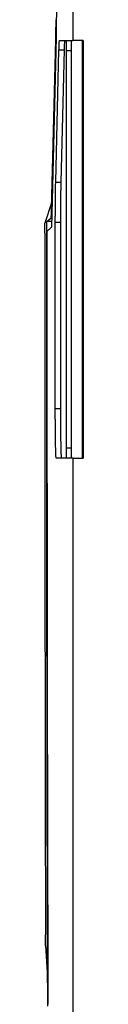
# Model space of a CAD drawing. Header units: millimetres. Extents: x 156922 to 157823, y 112322 to 113312.
# Tile 47 of 123: x 156922.51 to 156926.3, y 112760.33 to 112856.97. Entities that reach past the tile are written whole.
import ezdxf

# ---------------------------------------------------------------- set-up
doc = ezdxf.new("R2010")
doc.units = ezdxf.units.MM

msp = doc.modelspace()

# ---------------------------------------------------------------- linework, layer by layer
at = {"color": 7, "linetype": 'Continuous', "lineweight": 25}
for p, q in [((156925.263, 112912.923), (156925.263, 112854.923)), ((156924.091, 112911.943), (156923.629, 112855.257)), ((156923.629, 112855.257), (156923.164, 112836.619)), ((156923.181, 112838.404), (156923.596, 112854.992)), ((156923.962, 112854.923), (156925.263, 112854.923)), ((156926.298, 112854.923), (156925.263, 112854.923)), ((156926.211, 112813.923), (156926.211, 112854.923)), ((156926.246, 112813.923), (156926.246, 112854.923)), ((156926.298, 112854.923), (156926.298, 112813.923)), ((156923.589, 112841.036), (156923.912, 112854.018)), ((156923.912, 112854.018), (156924.448, 112854.018)), ((156924.124, 112841.036), (156924.448, 112854.018)), ((156925.112, 112853.923), (156924.612, 112853.923)), ((156924.612, 112853.923), (156924.612, 112814.923)), ((156925.112, 112853.923), (156925.112, 112814.923)), ((156923.589, 112841.036), (156924.124, 112841.036)), ((156923.198, 112839.086), (156922.509, 112837.003)), ((156922.714, 112837.169), (156923.132, 112837.509)), ((156923.178, 112837.169), (156922.715, 112837.169)), ((156922.509, 112836.002), (156922.509, 112837.003)), ((156923.164, 112836.619), (156922.732, 112836.186)), ((156923.552, 112837.084), (156924.087, 112837.084)), ((156923.551, 112818.807), (156924.086, 112818.807)), ((156925.112, 112814.923), (156924.612, 112814.923)), ((156925.263, 112813.923), (156923.638, 112813.923)), ((156925.263, 112813.923), (156925.263, 112740.557)), ((156925.263, 112813.923), (156926.298, 112813.923)), ((156922.587, 112766.058), (156922.584, 112767.139)), ((156922.586, 112766.057), (156922.802, 112762.449))]:
    msp.add_line(p, q, dxfattribs=at)
at = {"color": 7, "linetype": 'Continuous', "lineweight": 25, "flags": 128}
msp.add_lwpolyline([(156922.509, 112837.003), (156922.611, 112837.086), (156922.714, 112837.169)], dxfattribs=at)
at = {"color": 7, "linetype": 'Continuous', "lineweight": 25}
for points in [[(156923.596, 112854.992), (156923.608, 112855.489), (156923.618, 112856.177), (156923.625, 112856.966)], [(156922.809, 112760.149), (156922.806, 112760.915), (156922.804, 112761.682), (156922.802, 112762.449)]]:
    msp.add_open_spline(points, degree=3, dxfattribs=at)
for points, knots in [([(156923.912, 112854.018), (156923.913, 112854.059), (156923.915, 112854.139), (156923.919, 112854.249), (156923.922, 112854.352), (156923.925, 112854.447), (156923.929, 112854.534), (156923.933, 112854.641), (156923.939, 112854.754), (156923.947, 112854.851), (156923.955, 112854.912), (156923.96, 112854.919), (156923.962, 112854.923)], [0, 0, 0, 0, 0.070039, 0.139816, 0.209457, 0.279089, 0.348841, 0.418838, 0.564605, 0.709283, 0.85403, 1, 1, 1, 1]), ([(156924.448, 112854.018), (156924.449, 112854.059), (156924.451, 112854.144), (156924.454, 112854.266), (156924.458, 112854.388), (156924.463, 112854.505), (156924.468, 112854.616), (156924.473, 112854.717), (156924.478, 112854.802), (156924.484, 112854.869), (156924.491, 112854.914), (156924.495, 112854.92), (156924.498, 112854.923)], [0, 0, 0, 0, 0.070805, 0.148098, 0.23188, 0.32215, 0.418908, 0.522153, 0.631886, 0.748105, 0.870809, 1, 1, 1, 1]), ([(156924.629, 112854.923), (156924.629, 112854.922), (156924.627, 112854.92), (156924.626, 112854.904), (156924.624, 112854.879), (156924.623, 112854.845), (156924.621, 112854.804), (156924.62, 112854.756), (156924.619, 112854.703), (156924.618, 112854.645), (156924.617, 112854.584), (156924.616, 112854.519), (156924.615, 112854.453), (156924.614, 112854.385), (156924.614, 112854.317), (156924.613, 112854.248), (156924.613, 112854.181), (156924.612, 112854.114), (156924.612, 112854.049), (156924.612, 112853.985), (156924.612, 112853.943), (156924.612, 112853.923)], [0, 0, 0, 0, 0.0662137, 0.1309185, 0.1941145, 0.2558015, 0.3159795, 0.3746484, 0.4318082, 0.4874588, 0.5416002, 0.5942323, 0.645355, 0.6949685, 0.7430726, 0.7896673, 0.8347526, 0.8783285, 0.920395, 0.9609522, 1, 1, 1, 1]), ([(156925.129, 112854.923), (156925.129, 112854.922), (156925.128, 112854.92), (156925.126, 112854.907), (156925.124, 112854.885), (156925.123, 112854.854), (156925.121, 112854.799), (156925.118, 112854.705), (156925.116, 112854.561), (156925.114, 112854.401), (156925.113, 112854.24), (156925.112, 112854.079), (156925.112, 112853.975), (156925.112, 112853.923)], [0, 0, 0, 0, 0.060895, 0.120945, 0.180692, 0.240685, 0.30147, 0.43474, 0.568361, 0.684618, 0.801215, 0.900356, 1, 1, 1, 1]), ([(156923.552, 112837.084), (156923.552, 112837.159), (156923.552, 112837.309), (156923.552, 112837.532), (156923.553, 112837.753), (156923.554, 112837.971), (156923.554, 112838.186), (156923.555, 112838.4), (156923.557, 112838.61), (156923.558, 112838.818), (156923.56, 112839.024), (156923.562, 112839.336), (156923.566, 112839.743), (156923.572, 112840.168), (156923.578, 112840.513), (156923.583, 112840.791), (156923.587, 112840.955), (156923.589, 112841.036)], [0, 0, 0, 0, 0.048476, 0.096567, 0.144366, 0.191969, 0.239473, 0.286975, 0.334572, 0.382362, 0.430439, 0.478899, 0.606435, 0.734103, 0.822757, 0.911187, 1, 1, 1, 1]), ([(156924.087, 112837.084), (156924.087, 112837.159), (156924.087, 112837.31), (156924.088, 112837.537), (156924.088, 112837.764), (156924.089, 112837.992), (156924.09, 112838.22), (156924.091, 112838.447), (156924.093, 112838.672), (156924.094, 112838.896), (156924.096, 112839.117), (156924.098, 112839.336), (156924.1, 112839.55), (156924.102, 112839.759), (156924.105, 112839.964), (156924.108, 112840.162), (156924.111, 112840.354), (156924.114, 112840.538), (156924.117, 112840.714), (156924.12, 112840.882), (156924.123, 112840.985), (156924.124, 112841.036)], [0, 0, 0, 0, 0.048403, 0.097275, 0.146617, 0.196429, 0.246711, 0.297462, 0.348684, 0.400375, 0.452537, 0.505168, 0.558269, 0.61184, 0.665881, 0.720393, 0.775374, 0.830825, 0.886747, 0.943138, 1, 1, 1, 1]), ([(156923.14, 112837.598), (156923.148, 112837.646), (156923.162, 112837.742), (156923.175, 112838.184), (156923.181, 112838.404)], [0, 0, 0, 0, 0.503222, 1, 1, 1, 1]), ([(156922.8, 112762.449), (156922.784, 112768.622), (156922.77, 112774.813), (156922.746, 112787.23), (156922.735, 112793.459), (156922.72, 112805.929), (156922.714, 112812.176), (156922.71, 112824.672), (156922.71, 112830.921), (156922.715, 112837.169)], [0, 0, 0, 0, 0.25, 0.25, 0.5, 0.5, 0.75, 0.75, 1, 1, 1, 1]), ([(156922.732, 112836.186), (156922.731, 112835.511), (156922.731, 112834.161), (156922.73, 112832.136), (156922.73, 112830.112), (156922.73, 112828.088), (156922.73, 112826.064), (156922.73, 112824.04), (156922.73, 112822.017), (156922.731, 112819.993), (156922.731, 112817.97), (156922.732, 112815.947), (156922.733, 112813.924), (156922.735, 112811.902), (156922.736, 112809.88), (156922.738, 112807.857), (156922.739, 112805.836), (156922.741, 112803.814), (156922.744, 112801.191), (156922.748, 112797.97), (156922.753, 112794.15), (156922.759, 112790.335), (156922.765, 112786.523), (156922.772, 112782.715), (156922.78, 112778.911), (156922.788, 112775.111), (156922.797, 112771.314), (156922.804, 112768.787), (156922.807, 112767.523)], [0, 0, 0, 0, 0.029401, 0.058796, 0.088186, 0.117572, 0.146954, 0.176334, 0.205712, 0.235089, 0.264465, 0.293842, 0.323219, 0.352599, 0.381981, 0.411366, 0.440756, 0.47015, 0.49955, 0.555177, 0.610786, 0.666384, 0.721975, 0.777563, 0.833155, 0.888755, 0.944368, 1, 1, 1, 1]), ([(156923.551, 112818.807), (156923.551, 112819.416), (156923.55, 112820.635), (156923.55, 112822.463), (156923.549, 112824.29), (156923.549, 112826.118), (156923.549, 112827.946), (156923.549, 112829.774), (156923.55, 112831.601), (156923.55, 112833.429), (156923.551, 112835.257), (156923.551, 112836.475), (156923.552, 112837.084)], [0, 0, 0, 0, 0.100016, 0.200022, 0.300019, 0.400011, 0.5, 0.599989, 0.699981, 0.799978, 0.899984, 1, 1, 1, 1]), ([(156924.086, 112818.807), (156924.086, 112819.416), (156924.085, 112820.634), (156924.085, 112822.462), (156924.085, 112824.29), (156924.085, 112826.118), (156924.085, 112827.946), (156924.085, 112829.774), (156924.085, 112831.602), (156924.086, 112833.429), (156924.086, 112835.257), (156924.087, 112836.475), (156924.087, 112837.084)], [0, 0, 0, 0, 0.099998, 0.199997, 0.299996, 0.399996, 0.499995, 0.599996, 0.699996, 0.799997, 0.899998, 1, 1, 1, 1]), ([(156922.509, 112836.002), (156922.509, 112835.158), (156922.509, 112833.472), (156922.509, 112830.949), (156922.51, 112828.436), (156922.511, 112825.935), (156922.512, 112823.443), (156922.513, 112820.963), (156922.515, 112818.493), (156922.516, 112816.034), (156922.518, 112813.585), (156922.52, 112811.147), (156922.522, 112808.72), (156922.525, 112806.303), (156922.527, 112803.897), (156922.531, 112800.991), (156922.535, 112797.59), (156922.54, 112793.698), (156922.545, 112789.831), (156922.551, 112785.988), (156922.557, 112782.17), (156922.564, 112778.377), (156922.57, 112774.608), (156922.577, 112770.864), (156922.582, 112768.378), (156922.584, 112767.139)], [0, 0, 0, 0, 0.03671, 0.073264, 0.109664, 0.14591, 0.182003, 0.217944, 0.253732, 0.28937, 0.324857, 0.360195, 0.395384, 0.430425, 0.465319, 0.500067, 0.556898, 0.613401, 0.669577, 0.725431, 0.780966, 0.836187, 0.891097, 0.9457, 1, 1, 1, 1]), ([(156923.638, 112813.923), (156923.637, 112813.924), (156923.634, 112813.926), (156923.63, 112813.941), (156923.627, 112813.965), (156923.623, 112813.999), (156923.618, 112814.056), (156923.612, 112814.149), (156923.604, 112814.304), (156923.597, 112814.508), (156923.587, 112814.833), (156923.579, 112815.234), (156923.571, 112815.7), (156923.566, 112816.101), (156923.561, 112816.525), (156923.558, 112816.936), (156923.555, 112817.325), (156923.553, 112817.687), (156923.552, 112818.054), (156923.551, 112818.428), (156923.551, 112818.68), (156923.551, 112818.807)], [0, 0, 0, 0, 0.028529, 0.056968, 0.085375, 0.113802, 0.142307, 0.197785, 0.253332, 0.317684, 0.382103, 0.497781, 0.563225, 0.628735, 0.692375, 0.756081, 0.805113, 0.85374, 0.902242, 0.950902, 1, 1, 1, 1]), ([(156924.173, 112813.923), (156924.172, 112813.924), (156924.169, 112813.926), (156924.166, 112813.942), (156924.162, 112813.966), (156924.158, 112814), (156924.155, 112814.041), (156924.151, 112814.089), (156924.148, 112814.144), (156924.145, 112814.205), (156924.142, 112814.271), (156924.139, 112814.342), (156924.136, 112814.416), (156924.133, 112814.494), (156924.131, 112814.575), (156924.128, 112814.658), (156924.126, 112814.742), (156924.123, 112814.828), (156924.121, 112814.915), (156924.119, 112815.002), (156924.117, 112815.089), (156924.116, 112815.175), (156924.114, 112815.261), (156924.111, 112815.422), (156924.107, 112815.67), (156924.102, 112816.023), (156924.098, 112816.393), (156924.095, 112816.778), (156924.092, 112817.175), (156924.089, 112817.579), (156924.088, 112817.988), (156924.087, 112818.397), (156924.086, 112818.671), (156924.086, 112818.807)], [0, 0, 0, 0, 0.029671, 0.05868, 0.087029, 0.114716, 0.141743, 0.168109, 0.193813, 0.218857, 0.24324, 0.266961, 0.290022, 0.312422, 0.33416, 0.355238, 0.375654, 0.39541, 0.414504, 0.432937, 0.45071, 0.467821, 0.484271, 0.50006, 0.558397, 0.616037, 0.67298, 0.729226, 0.784774, 0.839626, 0.893781, 0.947239, 1, 1, 1, 1]), ([(156924.612, 112814.923), (156924.612, 112814.89), (156924.612, 112814.823), (156924.612, 112814.72), (156924.613, 112814.613), (156924.614, 112814.505), (156924.615, 112814.397), (156924.616, 112814.292), (156924.618, 112814.193), (156924.62, 112814.104), (156924.622, 112814.028), (156924.624, 112813.97), (156924.626, 112813.931), (156924.628, 112813.926), (156924.629, 112813.923)], [0, 0, 0, 0, 0.0625363, 0.1288553, 0.1989568, 0.2728404, 0.3505056, 0.431952, 0.517179, 0.606186, 0.6989724, 0.7955373, 0.8958801, 1, 1, 1, 1]), ([(156925.112, 112814.923), (156925.112, 112814.888), (156925.112, 112814.819), (156925.112, 112814.716), (156925.113, 112814.59), (156925.114, 112814.445), (156925.116, 112814.285), (156925.118, 112814.141), (156925.121, 112814.036), (156925.124, 112813.968), (156925.126, 112813.93), (156925.128, 112813.925), (156925.129, 112813.923)], [0, 0, 0, 0, 0.066494, 0.132554, 0.198899, 0.31516, 0.431768, 0.565047, 0.698684, 0.799312, 0.898901, 1, 1, 1, 1]), ([(156922.807, 112767.523), (156922.809, 112766.923), (156922.812, 112765.723), (156922.817, 112763.925), (156922.822, 112762.128), (156922.825, 112760.931), (156922.827, 112760.333)], [0, 0, 0, 0, 0.250003, 0.5, 0.749997, 1, 1, 1, 1])]:
    msp.add_open_spline(points, degree=3, knots=knots, dxfattribs=at)

doc.saveas('drawing.dxf')
